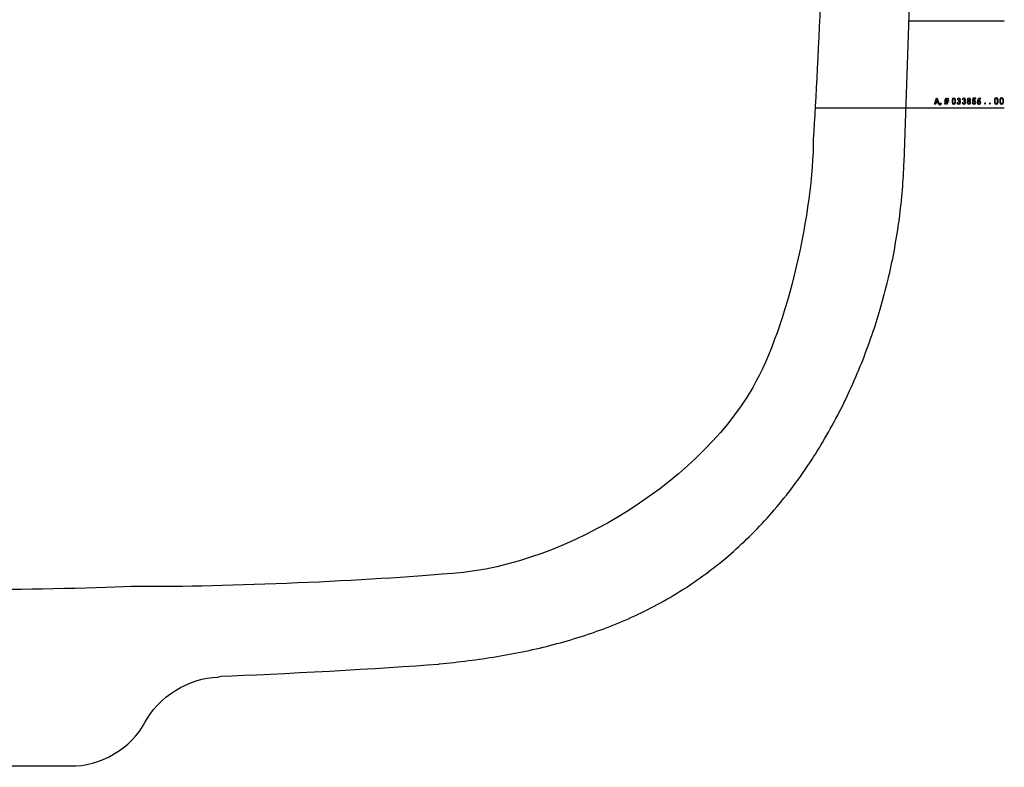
# Model space of a CAD drawing. Extents: x 12 to 646, y -475 to 25.
# Tile 2 of 3: x 329 to 646, y -465 to -224. Entities that reach past the tile are written whole.
import ezdxf

# ---------------------------------------------------------------- set-up
doc = ezdxf.new("R2010")
doc.units = 0
doc.layers.get('0').update_dxf_attribs({"linetype": 'CONTINUOUS'})
doc.layers.add('EBENE_1', color=7, linetype='CONTINUOUS')

# ---------------------------------------------------------------- blocks, each defined once
blk = doc.blocks.new('*U17')
at = {"layer": 'EBENE_1', "color": 7, "linetype": 'CONTINUOUS', "extrusion": (0, 0, -1)}
for points in [[(-624.14, -249.6), (-624.24, -249.93), (-623.49, -251.48)], [(-624.24, -249.93), (-624.22, -250.04), (-623.49, -251.48)], [(-624.22, -250.04), (-623.94, -250.87), (-623.49, -251.48)], [(-624.24, -249.93), (-624.14, -249.6), (-624.34, -249.6)], [(-624.34, -249.6), (-625, -251.48), (-624.24, -249.93)], [(-624.24, -249.93), (-625, -251.48), (-624.27, -250.04)], [(-624.27, -250.04), (-625, -251.48), (-624.54, -250.87)], [(-623.94, -250.87), (-623.88, -251.08), (-623.49, -251.48)], [(-623.88, -251.08), (-623.74, -251.48), (-623.49, -251.48)], [(-623.88, -251.08), (-623.94, -250.87), (-624.54, -250.87)], [(-624.54, -250.87), (-624.61, -251.08), (-623.88, -251.08)], [(-624.54, -250.87), (-625, -251.48), (-624.61, -251.08)], [(-624.61, -251.08), (-625, -251.48), (-624.74, -251.48)]]:
    blk.add_solid(points, dxfattribs=at)
blk = doc.blocks.new('*U18')
at = {"layer": 'EBENE_1', "color": 7, "linetype": 'CONTINUOUS', "extrusion": (0, 0, -1)}
for points in [[(-625.31, -251.54), (-625.17, -251.88), (-625.29, -251.21)], [(-625.31, -251.54), (-625.33, -251.88), (-625.17, -251.88)], [(-625.31, -251.54), (-625.29, -251.21), (-625.57, -251.21)], [(-625.31, -251.54), (-625.57, -251.21), (-625.33, -251.88)]]:
    blk.add_solid(points, dxfattribs=at)
blk = doc.blocks.new('*U19')
at = {"layer": 'EBENE_1', "color": 7, "linetype": 'CONTINUOUS', "extrusion": (0, 0, -1)}
for points in [[(-626.76, -250.15), (-627.99, -250.34), (-627.74, -250.34)], [(-626.76, -250.15), (-627.74, -250.34), (-627.21, -250.34)], [(-626.76, -250.15), (-627.21, -250.34), (-626.76, -250.35)], [(-627.99, -250.34), (-626.76, -250.15), (-627.02, -250.15)], [(-627.1, -249.6), (-627.24, -250.15), (-627.02, -250.15)], [(-627.99, -250.15), (-627.99, -250.34), (-627.02, -250.15)], [(-627.24, -250.15), (-627.1, -249.6), (-627.33, -249.6)], [(-627.55, -250.15), (-627.64, -249.6), (-627.86, -249.6)], [(-627.86, -249.6), (-627.77, -250.15), (-627.55, -250.15)], [(-626.67, -250.71), (-627.91, -250.9), (-627.65, -250.9)], [(-626.67, -250.71), (-627.65, -250.9), (-627.12, -250.9)], [(-626.67, -250.71), (-627.12, -250.9), (-626.67, -250.9)], [(-627.91, -250.9), (-626.67, -250.71), (-626.93, -250.71)], [(-627.12, -250.9), (-626.9, -250.9), (-626.67, -250.9)], [(-627.21, -250.34), (-626.99, -250.35), (-626.76, -250.35)], [(-626.9, -250.9), (-627.03, -251.48), (-626.81, -251.48)], [(-627.12, -250.9), (-627.03, -251.48), (-626.9, -250.9)], [(-626.99, -250.35), (-627.15, -250.71), (-626.93, -250.71)], [(-627.91, -250.71), (-627.91, -250.9), (-626.93, -250.71)], [(-627.21, -250.34), (-627.15, -250.71), (-626.99, -250.35)], [(-627.43, -250.9), (-627.56, -251.48), (-627.34, -251.48)], [(-627.65, -250.9), (-627.56, -251.48), (-627.43, -250.9)], [(-627.52, -250.34), (-627.68, -250.71), (-627.46, -250.71)], [(-627.74, -250.34), (-627.68, -250.71), (-627.52, -250.34)]]:
    blk.add_solid(points, dxfattribs=at)
at = {"layer": 'EBENE_1', "color": 7, "linetype": 'CONTINUOUS'}
for points in [[(627.02, -250.15), (627.77, -250.15), (627.99, -250.15)], [(627.55, -250.15), (627.77, -250.15), (627.02, -250.15)], [(627.02, -250.15), (627.24, -250.15), (627.55, -250.15)], [(626.93, -250.71), (627.68, -250.71), (627.91, -250.71)], [(627.46, -250.71), (627.68, -250.71), (626.93, -250.71)], [(626.93, -250.71), (627.15, -250.71), (627.46, -250.71)], [(627.65, -250.9), (627.43, -250.9), (627.12, -250.9)], [(627.74, -250.34), (627.52, -250.34), (627.21, -250.34)]]:
    blk.add_solid(points, dxfattribs=at)
blk = doc.blocks.new('*U20')
at = {"layer": 'EBENE_1', "color": 7, "linetype": 'CONTINUOUS', "extrusion": (0, 0, -1)}
for points in [[(-629.15, -249.87), (-629.34, -250.23), (-629.1, -250.54)], [(-629.34, -250.23), (-629.34, -250.7), (-629.1, -250.54)], [(-629.67, -249.56), (-629.78, -249.79), (-629.15, -249.87)], [(-629.78, -249.79), (-629.45, -249.85), (-629.15, -249.87)], [(-629.45, -249.85), (-629.34, -250.23), (-629.15, -249.87)], [(-629.67, -249.56), (-630.19, -249.87), (-629.78, -249.79)], [(-629.78, -249.79), (-630.19, -249.87), (-629.99, -250.1)], [(-630.19, -249.87), (-630.24, -250.54), (-629.99, -250.1)], [(-629.99, -250.1), (-630.24, -250.54), (-629.99, -250.38)], [(-629.1, -250.54), (-629.34, -250.7), (-629.15, -251.21)], [(-629.34, -250.7), (-629.34, -250.99), (-629.15, -251.21)], [(-629.34, -250.99), (-629.56, -251.29), (-629.15, -251.21)], [(-629.15, -251.21), (-629.56, -251.29), (-629.67, -251.52)], [(-629.89, -251.23), (-629.67, -251.52), (-629.56, -251.29)], [(-630.19, -251.21), (-629.67, -251.52), (-629.89, -251.23)], [(-629.99, -250.85), (-630.19, -251.21), (-629.89, -251.23)], [(-629.99, -250.38), (-630.24, -250.54), (-629.99, -250.85)], [(-630.24, -250.54), (-630.19, -251.21), (-629.99, -250.85)]]:
    blk.add_solid(points, dxfattribs=at)
blk = doc.blocks.new('*U21')
at = {"layer": 'EBENE_1', "color": 7, "linetype": 'CONTINUOUS', "extrusion": (0, 0, -1)}
for points in [[(-630.82, -249.78), (-631.08, -249.83), (-630.73, -249.99)], [(-631.08, -249.83), (-630.88, -250.02), (-630.73, -249.99)], [(-631.1, -249.58), (-631.48, -249.6), (-630.82, -249.78)], [(-631.48, -249.6), (-631.08, -249.83), (-630.82, -249.78)], [(-631.48, -249.6), (-631.76, -249.85), (-631.08, -249.83)], [(-631.08, -249.83), (-631.76, -249.85), (-631.48, -249.86)], [(-631.76, -249.85), (-631.8, -250.17), (-631.48, -249.86)], [(-631.48, -249.86), (-631.8, -250.17), (-631.5, -250.29)], [(-631.8, -250.17), (-631.64, -250.56), (-631.5, -250.29)], [(-630.9, -251.04), (-631.17, -251.3), (-630.7, -251.14)], [(-630.7, -251.14), (-631.17, -251.3), (-630.92, -251.42)], [(-631.17, -251.3), (-631.66, -251.38), (-630.92, -251.42)], [(-631.66, -251.38), (-631.26, -251.52), (-630.92, -251.42)], [(-631.59, -251.1), (-631.66, -251.38), (-631.17, -251.3)], [(-631.5, -250.29), (-631.64, -250.56), (-631.22, -250.48)], [(-631.22, -250.48), (-631.64, -250.56), (-631.22, -250.61)], [(-631.64, -250.56), (-631.42, -250.67), (-631.22, -250.61)], [(-631.64, -250.56), (-631.85, -251.03), (-631.42, -250.67)], [(-631.42, -250.67), (-631.85, -251.03), (-631.6, -250.86)], [(-631.6, -250.86), (-631.85, -251.03), (-631.59, -251.1)], [(-631.85, -251.03), (-631.66, -251.38), (-631.59, -251.1)]]:
    blk.add_solid(points, dxfattribs=at)
blk = doc.blocks.new('*U22')
at = {"layer": 'EBENE_1', "color": 7, "linetype": 'CONTINUOUS', "extrusion": (0, 0, -1)}
for points in [[(-632.44, -249.78), (-632.71, -249.83), (-632.36, -249.99)], [(-632.71, -249.83), (-632.5, -250.02), (-632.36, -249.99)], [(-632.72, -249.58), (-633.1, -249.6), (-632.44, -249.78)], [(-633.1, -249.6), (-632.71, -249.83), (-632.44, -249.78)], [(-633.1, -249.6), (-633.38, -249.85), (-632.71, -249.83)], [(-632.71, -249.83), (-633.38, -249.85), (-633.11, -249.86)], [(-633.38, -249.85), (-633.43, -250.17), (-633.11, -249.86)], [(-633.11, -249.86), (-633.43, -250.17), (-633.13, -250.29)], [(-633.43, -250.17), (-633.26, -250.56), (-633.13, -250.29)], [(-632.52, -251.04), (-632.8, -251.3), (-632.32, -251.14)], [(-632.32, -251.14), (-632.8, -251.3), (-632.54, -251.42)], [(-632.8, -251.3), (-633.28, -251.38), (-632.54, -251.42)], [(-633.28, -251.38), (-632.89, -251.52), (-632.54, -251.42)], [(-633.22, -251.1), (-633.28, -251.38), (-632.8, -251.3)], [(-633.13, -250.29), (-633.26, -250.56), (-632.85, -250.48)], [(-632.85, -250.48), (-633.26, -250.56), (-632.85, -250.61)], [(-633.26, -250.56), (-633.04, -250.67), (-632.85, -250.61)], [(-633.26, -250.56), (-633.47, -251.03), (-633.04, -250.67)], [(-633.04, -250.67), (-633.47, -251.03), (-633.22, -250.86)], [(-633.22, -250.86), (-633.47, -251.03), (-633.22, -251.1)], [(-633.47, -251.03), (-633.28, -251.38), (-633.22, -251.1)]]:
    blk.add_solid(points, dxfattribs=at)
blk = doc.blocks.new('*U23')
at = {"layer": 'EBENE_1', "color": 7, "linetype": 'CONTINUOUS', "extrusion": (0, 0, -1)}
for points in [[(-634.15, -249.71), (-634.31, -249.86), (-633.99, -250.08)], [(-634.31, -249.86), (-634.22, -250.08), (-633.99, -250.08)], [(-633.99, -250.08), (-634.54, -250.41), (-634.24, -250.51)], [(-634.22, -250.08), (-634.54, -250.41), (-633.99, -250.08)], [(-634.54, -249.56), (-634.93, -249.71), (-634.15, -249.71)], [(-634.15, -249.71), (-634.54, -249.77), (-634.31, -249.86)], [(-634.93, -249.71), (-634.54, -249.77), (-634.15, -249.71)], [(-634.93, -249.71), (-634.76, -249.86), (-634.54, -249.77)], [(-634.85, -250.08), (-634.84, -250.51), (-634.54, -250.41)], [(-634.93, -249.71), (-635.09, -250.08), (-634.76, -249.86)], [(-634.76, -249.86), (-635.09, -250.08), (-634.85, -250.08)], [(-635.09, -250.08), (-634.84, -250.51), (-634.85, -250.08)], [(-634.24, -250.51), (-634.28, -250.74), (-633.95, -250.98)], [(-634.28, -250.74), (-634.18, -250.98), (-633.95, -250.98)], [(-633.95, -250.98), (-634.28, -251.21), (-634.12, -251.36)], [(-634.18, -250.98), (-634.28, -251.21), (-633.95, -250.98)], [(-634.28, -251.21), (-634.54, -251.31), (-634.12, -251.36)], [(-634.54, -251.31), (-634.96, -251.36), (-634.12, -251.36)], [(-634.96, -251.36), (-634.54, -251.52), (-634.12, -251.36)], [(-634.54, -250.41), (-634.84, -250.51), (-634.24, -250.51)], [(-634.24, -250.51), (-634.54, -250.63), (-634.28, -250.74)], [(-634.84, -250.51), (-634.54, -250.63), (-634.24, -250.51)], [(-634.84, -250.51), (-634.79, -250.74), (-634.54, -250.63)], [(-634.79, -251.21), (-634.96, -251.36), (-634.54, -251.31)], [(-634.84, -250.51), (-635.13, -250.98), (-634.79, -250.74)], [(-634.79, -250.74), (-635.13, -250.98), (-634.89, -250.98)], [(-635.13, -250.98), (-634.96, -251.36), (-634.79, -251.21)], [(-634.89, -250.98), (-635.13, -250.98), (-634.79, -251.21)]]:
    blk.add_solid(points, dxfattribs=at)
blk = doc.blocks.new('*U24')
at = {"layer": 'EBENE_1', "color": 7, "linetype": 'CONTINUOUS', "extrusion": (0, 0, -1)}
for points in [[(-635.68, -250.07), (-635.87, -250.31), (-635.63, -250.53)], [(-635.73, -249.6), (-636.02, -249.81), (-635.68, -250.07)], [(-636.02, -249.81), (-635.92, -249.91), (-635.68, -250.07)], [(-635.92, -249.91), (-635.87, -250.31), (-635.68, -250.07)], [(-635.73, -249.6), (-636.7, -249.67), (-636.02, -249.81)], [(-635.73, -249.6), (-636.12, -249.6), (-636.68, -249.6)], [(-635.73, -249.6), (-635.83, -249.6), (-636.12, -249.6)], [(-636.68, -249.6), (-636.7, -249.67), (-635.73, -249.6)], [(-636.7, -249.67), (-636.7, -249.8), (-636.02, -249.81)], [(-636.7, -249.8), (-636.52, -249.81), (-636.02, -249.81)], [(-635.81, -251.04), (-636.08, -251.3), (-635.6, -251.14)], [(-635.6, -251.14), (-636.08, -251.3), (-635.83, -251.42)], [(-635.87, -250.31), (-635.91, -250.4), (-635.63, -250.53)], [(-635.91, -250.4), (-636.64, -250.57), (-635.63, -250.53)], [(-635.63, -250.53), (-636.64, -250.57), (-635.74, -250.59)], [(-636.64, -250.57), (-636.33, -250.6), (-635.74, -250.59)], [(-635.74, -250.59), (-636.33, -250.6), (-635.99, -250.6)], [(-636.08, -251.3), (-636.55, -251.37), (-635.83, -251.42)], [(-636.55, -251.37), (-636.16, -251.52), (-635.83, -251.42)], [(-636.28, -250.35), (-636.64, -250.57), (-635.91, -250.4)], [(-636.49, -251.08), (-636.55, -251.37), (-636.08, -251.3)], [(-636.64, -250.57), (-636.75, -251), (-636.33, -250.6)], [(-636.33, -250.6), (-636.75, -251), (-636.49, -250.8)], [(-636.49, -250.8), (-636.75, -251), (-636.49, -251.08)], [(-636.75, -251), (-636.55, -251.37), (-636.49, -251.08)]]:
    blk.add_solid(points, dxfattribs=at)
blk = doc.blocks.new('*U25')
at = {"layer": 'EBENE_1', "color": 7, "linetype": 'CONTINUOUS', "extrusion": (0, 0, -1)}
for points in [[(-637.3, -250.19), (-637.48, -250.4), (-637.2, -250.89)], [(-637.81, -249.67), (-638.31, -249.71), (-637.3, -250.19)], [(-638.31, -249.71), (-637.75, -249.99), (-637.3, -250.19)], [(-637.75, -249.99), (-637.48, -250.4), (-637.3, -250.19)], [(-638.31, -249.71), (-638.24, -249.79), (-637.75, -249.99)], [(-638.21, -249.56), (-638.28, -249.58), (-637.81, -249.67)], [(-638.28, -249.58), (-638.31, -249.71), (-637.81, -249.67)], [(-637.48, -250.4), (-637.56, -250.67), (-637.2, -250.89)], [(-637.56, -250.67), (-637.45, -250.94), (-637.2, -250.89)], [(-637.2, -250.89), (-637.45, -250.94), (-637.37, -251.33)], [(-637.45, -250.94), (-637.56, -251.2), (-637.37, -251.33)], [(-637.56, -251.2), (-637.8, -251.31), (-637.37, -251.33)], [(-637.8, -251.31), (-638.17, -251.4), (-637.37, -251.33)], [(-637.37, -251.33), (-638.17, -251.4), (-637.8, -251.52)], [(-637.48, -250.4), (-638.32, -250.65), (-637.8, -250.55)], [(-637.48, -250.4), (-637.8, -250.55), (-637.56, -250.67)], [(-637.58, -250.4), (-638.32, -250.65), (-637.48, -250.4)], [(-637.73, -250.35), (-638.03, -250.39), (-637.58, -250.4)], [(-638.03, -250.39), (-638.32, -250.65), (-637.58, -250.4)], [(-637.8, -250.55), (-638.32, -250.65), (-638.05, -250.67)], [(-638.05, -251.2), (-638.17, -251.4), (-637.8, -251.31)], [(-638.32, -250.65), (-638.38, -251.06), (-638.05, -250.67)], [(-638.05, -250.67), (-638.38, -251.06), (-638.16, -250.94)], [(-638.16, -250.94), (-638.38, -251.06), (-638.05, -251.2)], [(-638.38, -251.06), (-638.17, -251.4), (-638.05, -251.2)]]:
    blk.add_solid(points, dxfattribs=at)
blk = doc.blocks.new('*U26')
at = {"layer": 'EBENE_1', "color": 7, "linetype": 'CONTINUOUS', "extrusion": (0, 0, -1)}
for points in [[(-639.72, -251.31), (-639.55, -251.31), (-639.72, -251.14)], [(-639.72, -251.31), (-639.72, -251.48), (-639.55, -251.31)], [(-639.72, -251.31), (-639.72, -251.14), (-639.89, -251.31)], [(-639.72, -251.31), (-639.89, -251.31), (-639.72, -251.48)]]:
    blk.add_solid(points, dxfattribs=at)
blk = doc.blocks.new('*U27')
at = {"layer": 'EBENE_1', "color": 7, "linetype": 'CONTINUOUS', "extrusion": (0, 0, -1)}
for points in [[(-641.28, -251.31), (-641.1, -251.31), (-641.28, -251.14)], [(-641.28, -251.31), (-641.28, -251.48), (-641.1, -251.31)], [(-641.28, -251.31), (-641.28, -251.14), (-641.44, -251.31)], [(-641.28, -251.31), (-641.44, -251.31), (-641.28, -251.48)]]:
    blk.add_solid(points, dxfattribs=at)
blk = doc.blocks.new('*U28')
at = {"layer": 'EBENE_1', "color": 7, "linetype": 'CONTINUOUS', "extrusion": (0, 0, -1)}
for points in [[(-642.75, -249.77), (-642.95, -250.15), (-642.7, -250.48)], [(-642.95, -250.15), (-642.95, -250.65), (-642.7, -250.48)], [(-642.98, -249.52), (-643.43, -249.68), (-642.75, -249.77)], [(-643.43, -249.68), (-643.07, -249.75), (-642.75, -249.77)], [(-643.07, -249.75), (-642.95, -250.15), (-642.75, -249.77)], [(-643.31, -249.43), (-643.64, -249.52), (-642.98, -249.52)], [(-643.64, -249.52), (-643.43, -249.68), (-642.98, -249.52)], [(-643.64, -249.52), (-643.86, -249.77), (-643.43, -249.68)], [(-643.43, -249.68), (-643.86, -249.77), (-643.65, -250)], [(-643.86, -249.77), (-643.91, -250.48), (-643.65, -250)], [(-643.65, -250), (-643.91, -250.48), (-643.65, -250.3)], [(-642.7, -250.48), (-642.95, -250.65), (-642.75, -251.19)], [(-642.95, -250.65), (-642.95, -250.95), (-642.75, -251.19)], [(-642.95, -250.95), (-643.19, -251.28), (-642.75, -251.19)], [(-642.75, -251.19), (-643.19, -251.28), (-642.98, -251.44)], [(-643.19, -251.28), (-643.64, -251.44), (-642.98, -251.44)], [(-643.64, -251.44), (-643.31, -251.53), (-642.98, -251.44)], [(-643.54, -251.21), (-643.64, -251.44), (-643.19, -251.28)], [(-643.65, -250.8), (-643.86, -251.19), (-643.54, -251.21)], [(-643.86, -251.19), (-643.64, -251.44), (-643.54, -251.21)], [(-643.65, -250.3), (-643.91, -250.48), (-643.65, -250.8)], [(-643.91, -250.48), (-643.86, -251.19), (-643.65, -250.8)]]:
    blk.add_solid(points, dxfattribs=at)
blk = doc.blocks.new('*U29')
at = {"layer": 'EBENE_1', "color": 7, "linetype": 'CONTINUOUS', "extrusion": (0, 0, -1)}
for points in [[(-644.49, -249.77), (-644.69, -250.15), (-644.44, -250.48)], [(-644.69, -250.15), (-644.69, -250.65), (-644.44, -250.48)], [(-644.71, -249.52), (-645.16, -249.68), (-644.49, -249.77)], [(-645.16, -249.68), (-644.81, -249.75), (-644.49, -249.77)], [(-644.81, -249.75), (-644.69, -250.15), (-644.49, -249.77)], [(-645.04, -249.43), (-645.37, -249.52), (-644.71, -249.52)], [(-645.37, -249.52), (-645.16, -249.68), (-644.71, -249.52)], [(-645.37, -249.52), (-645.59, -249.77), (-645.16, -249.68)], [(-645.16, -249.68), (-645.59, -249.77), (-645.39, -250)], [(-645.59, -249.77), (-645.64, -250.48), (-645.39, -250)], [(-645.39, -250), (-645.64, -250.48), (-645.39, -250.3)], [(-644.44, -250.48), (-644.69, -250.65), (-644.49, -251.19)], [(-644.69, -250.65), (-644.69, -250.95), (-644.49, -251.19)], [(-644.69, -250.95), (-644.92, -251.28), (-644.49, -251.19)], [(-644.49, -251.19), (-644.92, -251.28), (-644.71, -251.44)], [(-644.92, -251.28), (-645.37, -251.44), (-644.71, -251.44)], [(-645.37, -251.44), (-645.04, -251.53), (-644.71, -251.44)], [(-645.27, -251.21), (-645.37, -251.44), (-644.92, -251.28)], [(-645.39, -250.8), (-645.59, -251.19), (-645.27, -251.21)], [(-645.59, -251.19), (-645.37, -251.44), (-645.27, -251.21)], [(-645.39, -250.3), (-645.64, -250.48), (-645.39, -250.8)], [(-645.64, -250.48), (-645.59, -251.19), (-645.39, -250.8)]]:
    blk.add_solid(points, dxfattribs=at)
blk = doc.blocks.new('BLOCK_3')
at = {"layer": 'EBENE_1'}
for points in [[(624.74, -251.48), (624.61, -251.08), (623.88, -251.08), (623.74, -251.48), (623.49, -251.48), (624.14, -249.6), (624.34, -249.6), (625, -251.48), (624.74, -251.48)], [(624.27, -250.04), (624.24, -249.93), (624.22, -250.04), (623.94, -250.87), (624.54, -250.87), (624.27, -250.04)], [(627.74, -250.34), (627.68, -250.71), (627.91, -250.71), (627.91, -250.9), (627.65, -250.9), (627.56, -251.48), (627.34, -251.48), (627.43, -250.9), (627.12, -250.9), (627.03, -251.48), (626.81, -251.48), (626.9, -250.9), (626.67, -250.9), (626.67, -250.71), (626.93, -250.71), (626.99, -250.35), (626.76, -250.35), (626.76, -250.15), (627.02, -250.15), (627.1, -249.6), (627.33, -249.6), (627.24, -250.15), (627.55, -250.15), (627.64, -249.6), (627.86, -249.6), (627.77, -250.15), (627.99, -250.15), (627.99, -250.34), (627.74, -250.34)], [(625.33, -251.88), (625.17, -251.88), (625.29, -251.21), (625.57, -251.21), (625.33, -251.88)], [(627.21, -250.34), (627.15, -250.71), (627.46, -250.71), (627.52, -250.34), (627.21, -250.34)]]:
    blk.add_lwpolyline(points, dxfattribs=at)
for points, knots in [([(629.67, -251.52), (629.37, -251.52), (629.1, -251.32), (629.1, -250.98), (629.1, -250.98), (629.1, -250.1), (629.1, -250.1), (629.1, -249.76), (629.37, -249.56), (629.67, -249.56), (629.97, -249.56), (630.24, -249.76), (630.24, -250.1), (630.24, -250.1), (630.24, -250.98), (630.24, -250.98), (630.24, -251.32), (629.97, -251.52), (629.67, -251.52)], [0, 0, 0, 0, 1, 1, 1, 2, 2, 2, 3, 3, 3, 4, 4, 4, 5, 5, 5, 6, 6, 6, 6]), ([(629.99, -250.1), (629.99, -249.88), (629.81, -249.77), (629.67, -249.77), (629.53, -249.77), (629.34, -249.88), (629.34, -250.1), (629.34, -250.1), (629.34, -250.99), (629.34, -250.99), (629.34, -251.2), (629.53, -251.31), (629.67, -251.31), (629.81, -251.31), (629.99, -251.2), (629.99, -250.99), (629.99, -250.99), (629.99, -250.1), (629.99, -250.1)], [0, 0, 0, 0, 1, 1, 1, 2, 2, 2, 3, 3, 3, 4, 4, 4, 5, 5, 5, 6, 6, 6, 6]), ([(631.26, -251.52), (630.99, -251.52), (630.76, -251.35), (630.68, -251.09), (630.68, -251.09), (630.91, -251.04), (630.91, -251.04), (630.95, -251.2), (631.1, -251.31), (631.26, -251.31), (631.46, -251.31), (631.62, -251.16), (631.62, -250.98), (631.62, -250.79), (631.46, -250.62), (631.22, -250.62), (631.22, -250.62), (631.22, -250.42), (631.22, -250.42), (631.44, -250.42), (631.58, -250.25), (631.58, -250.08), (631.58, -249.91), (631.43, -249.77), (631.26, -249.77), (631.11, -249.77), (630.98, -249.88), (630.95, -250.04), (630.95, -250.04), (630.72, -249.99), (630.72, -249.99), (630.78, -249.73), (631, -249.56), (631.26, -249.56), (631.57, -249.56), (631.81, -249.79), (631.81, -250.08), (631.81, -250.22), (631.74, -250.41), (631.56, -250.51), (631.79, -250.62), (631.85, -250.81), (631.85, -250.98), (631.85, -251.28), (631.59, -251.52), (631.26, -251.52)], [0, 0, 0, 0, 1, 1, 1, 2, 2, 2, 3, 3, 3, 4, 4, 4, 5, 5, 5, 6, 6, 6, 7, 7, 7, 8, 8, 8, 9, 9, 9, 10, 10, 10, 11, 11, 11, 12, 12, 12, 13, 13, 13, 14, 14, 14, 15, 15, 15, 15]), ([(632.89, -251.52), (632.61, -251.52), (632.38, -251.35), (632.31, -251.09), (632.31, -251.09), (632.53, -251.04), (632.53, -251.04), (632.58, -251.2), (632.72, -251.31), (632.89, -251.31), (633.08, -251.31), (633.24, -251.16), (633.24, -250.98), (633.24, -250.79), (633.08, -250.62), (632.85, -250.62), (632.85, -250.62), (632.85, -250.42), (632.85, -250.42), (633.07, -250.42), (633.2, -250.25), (633.2, -250.08), (633.2, -249.91), (633.06, -249.77), (632.89, -249.77), (632.73, -249.77), (632.6, -249.88), (632.57, -250.04), (632.57, -250.04), (632.34, -249.99), (632.34, -249.99), (632.4, -249.73), (632.62, -249.56), (632.89, -249.56), (633.19, -249.56), (633.44, -249.79), (633.44, -250.08), (633.44, -250.22), (633.36, -250.41), (633.19, -250.51), (633.42, -250.62), (633.48, -250.81), (633.48, -250.98), (633.48, -251.28), (633.21, -251.52), (632.89, -251.52)], [0, 0, 0, 0, 1, 1, 1, 2, 2, 2, 3, 3, 3, 4, 4, 4, 5, 5, 5, 6, 6, 6, 7, 7, 7, 8, 8, 8, 9, 9, 9, 10, 10, 10, 11, 11, 11, 12, 12, 12, 13, 13, 13, 14, 14, 14, 15, 15, 15, 15]), ([(634.54, -251.52), (634.21, -251.52), (633.95, -251.28), (633.95, -250.98), (633.95, -250.81), (634.01, -250.62), (634.24, -250.51), (634.06, -250.41), (633.99, -250.22), (633.99, -250.08), (633.99, -249.79), (634.23, -249.56), (634.54, -249.56), (634.84, -249.56), (635.09, -249.79), (635.09, -250.08), (635.09, -250.22), (635.02, -250.41), (634.84, -250.51), (635.07, -250.62), (635.13, -250.81), (635.13, -250.98), (635.13, -251.28), (634.87, -251.52), (634.54, -251.52)], [0, 0, 0, 0, 1, 1, 1, 2, 2, 2, 3, 3, 3, 4, 4, 4, 5, 5, 5, 6, 6, 6, 7, 7, 7, 8, 8, 8, 8]), ([(634.54, -249.77), (634.36, -249.77), (634.22, -249.91), (634.22, -250.08), (634.22, -250.25), (634.36, -250.41), (634.54, -250.41), (634.71, -250.41), (634.85, -250.25), (634.85, -250.08), (634.85, -249.91), (634.71, -249.77), (634.54, -249.77)], [0, 0, 0, 0, 1, 1, 1, 2, 2, 2, 3, 3, 3, 4, 4, 4, 4]), ([(636.16, -251.52), (635.91, -251.52), (635.67, -251.36), (635.59, -251.09), (635.59, -251.09), (635.82, -251.04), (635.82, -251.04), (635.87, -251.2), (636.01, -251.31), (636.16, -251.31), (636.35, -251.31), (636.52, -251.14), (636.52, -250.93), (636.52, -250.72), (636.35, -250.55), (636.16, -250.55), (636.07, -250.55), (635.98, -250.59), (635.9, -250.67), (635.9, -250.67), (635.63, -250.53), (635.63, -250.53), (635.63, -250.53), (635.73, -249.6), (635.73, -249.6), (635.73, -249.6), (636.7, -249.6), (636.7, -249.6), (636.7, -249.6), (636.7, -249.81), (636.7, -249.81), (636.7, -249.81), (635.93, -249.81), (635.93, -249.81), (635.93, -249.81), (635.86, -250.43), (635.86, -250.43), (635.95, -250.37), (636.05, -250.34), (636.16, -250.34), (636.49, -250.34), (636.75, -250.58), (636.75, -250.93), (636.75, -251.27), (636.47, -251.52), (636.16, -251.52)], [0, 0, 0, 0, 1, 1, 1, 2, 2, 2, 3, 3, 3, 4, 4, 4, 5, 5, 5, 6, 6, 6, 7, 7, 7, 8, 8, 8, 9, 9, 9, 10, 10, 10, 11, 11, 11, 12, 12, 12, 13, 13, 13, 14, 14, 14, 15, 15, 15, 15]), ([(637.8, -251.52), (637.37, -251.52), (637.19, -251.14), (637.19, -250.75), (637.19, -250.1), (637.58, -249.6), (638.27, -249.56), (638.27, -249.56), (638.33, -249.78), (638.33, -249.78), (637.85, -249.8), (637.56, -250.09), (637.46, -250.48), (637.55, -250.39), (637.67, -250.34), (637.81, -250.34), (638.12, -250.34), (638.4, -250.6), (638.4, -250.94), (638.4, -251.28), (638.12, -251.52), (637.8, -251.52)], [0, 0, 0, 0, 1, 1, 1, 2, 2, 2, 3, 3, 3, 4, 4, 4, 5, 5, 5, 6, 6, 6, 7, 7, 7, 7]), ([(643.31, -251.53), (642.99, -251.53), (642.7, -251.31), (642.7, -250.95), (642.7, -250.95), (642.7, -250.01), (642.7, -250.01), (642.7, -249.65), (642.99, -249.43), (643.31, -249.43), (643.62, -249.43), (643.91, -249.65), (643.91, -250.01), (643.91, -250.01), (643.91, -250.95), (643.91, -250.95), (643.91, -251.31), (643.62, -251.53), (643.31, -251.53)], [0, 0, 0, 0, 1, 1, 1, 2, 2, 2, 3, 3, 3, 4, 4, 4, 5, 5, 5, 6, 6, 6, 6]), ([(643.65, -250), (643.65, -249.78), (643.46, -249.66), (643.31, -249.66), (643.15, -249.66), (642.95, -249.78), (642.95, -250), (642.95, -250), (642.95, -250.95), (642.95, -250.95), (642.95, -251.18), (643.15, -251.3), (643.31, -251.3), (643.46, -251.3), (643.65, -251.18), (643.65, -250.95), (643.65, -250.95), (643.65, -250), (643.65, -250)], [0, 0, 0, 0, 1, 1, 1, 2, 2, 2, 3, 3, 3, 4, 4, 4, 5, 5, 5, 6, 6, 6, 6]), ([(645.04, -251.53), (644.72, -251.53), (644.44, -251.31), (644.44, -250.95), (644.44, -250.95), (644.44, -250.01), (644.44, -250.01), (644.44, -249.65), (644.72, -249.43), (645.04, -249.43), (645.36, -249.43), (645.64, -249.65), (645.64, -250.01), (645.64, -250.01), (645.64, -250.95), (645.64, -250.95), (645.64, -251.31), (645.36, -251.53), (645.04, -251.53)], [0, 0, 0, 0, 1, 1, 1, 2, 2, 2, 3, 3, 3, 4, 4, 4, 5, 5, 5, 6, 6, 6, 6]), ([(645.39, -250), (645.39, -249.78), (645.19, -249.66), (645.04, -249.66), (644.89, -249.66), (644.69, -249.78), (644.69, -250), (644.69, -250), (644.69, -250.95), (644.69, -250.95), (644.69, -251.18), (644.89, -251.3), (645.04, -251.3), (645.19, -251.3), (645.39, -251.18), (645.39, -250.95), (645.39, -250.95), (645.39, -250), (645.39, -250)], [0, 0, 0, 0, 1, 1, 1, 2, 2, 2, 3, 3, 3, 4, 4, 4, 5, 5, 5, 6, 6, 6, 6]), ([(634.54, -250.63), (634.34, -250.63), (634.18, -250.8), (634.18, -250.98), (634.18, -251.16), (634.34, -251.31), (634.54, -251.31), (634.74, -251.31), (634.89, -251.16), (634.89, -250.98), (634.89, -250.8), (634.74, -250.63), (634.54, -250.63)], [0, 0, 0, 0, 1, 1, 1, 2, 2, 2, 3, 3, 3, 4, 4, 4, 4]), ([(637.8, -250.55), (637.62, -250.55), (637.45, -250.73), (637.45, -250.94), (637.45, -251.15), (637.62, -251.31), (637.8, -251.31), (637.99, -251.31), (638.16, -251.15), (638.16, -250.94), (638.16, -250.73), (637.99, -250.55), (637.8, -250.55)], [0, 0, 0, 0, 1, 1, 1, 2, 2, 2, 3, 3, 3, 4, 4, 4, 4]), ([(639.72, -251.48), (639.62, -251.48), (639.55, -251.41), (639.55, -251.31), (639.55, -251.22), (639.62, -251.14), (639.72, -251.14), (639.81, -251.14), (639.89, -251.22), (639.89, -251.31), (639.89, -251.41), (639.81, -251.48), (639.72, -251.48)], [0, 0, 0, 0, 1, 1, 1, 2, 2, 2, 3, 3, 3, 4, 4, 4, 4]), ([(641.28, -251.48), (641.18, -251.48), (641.1, -251.41), (641.1, -251.31), (641.1, -251.22), (641.18, -251.14), (641.28, -251.14), (641.37, -251.14), (641.44, -251.22), (641.44, -251.31), (641.44, -251.41), (641.37, -251.48), (641.28, -251.48)], [0, 0, 0, 0, 1, 1, 1, 2, 2, 2, 3, 3, 3, 4, 4, 4, 4])]:
    blk.add_open_spline(points, degree=3, knots=knots, dxfattribs=at)
at = {"layer": 'EBENE_1', "color": 7, "linetype": 'CONTINUOUS'}
for name in ['*U17', '*U19', '*U20', '*U21', '*U22', '*U23', '*U24', '*U25', '*U28', '*U29', '*U18', '*U26', '*U27']:
    blk.add_blockref(name, (0, 0), dxfattribs=at)

msp = doc.modelspace()

# ---------------------------------------------------------------- linework, layer by layer
at = {"color": 7}
for points in [[(645.91, -224.81), (615.15, -224.8)], [(645.9, -252.79), (585.05, -252.78)]]:
    msp.add_lwpolyline(points, dxfattribs=at)
for points, knots in [([(315, 11.63), (355.16, 12.1), (433.44, 9.19), (473.46, 5.75), (476.65, 5.47), (479.83, 5.13), (483.01, 4.71), (485.98, 4.31), (488.93, 3.77), (491.86, 3.17), (494.81, 2.56), (497.75, 1.9), (500.65, 1.09), (503.85, 0.19), (507.02, -0.78), (510.18, -1.82), (513.07, -2.77), (515.92, -3.89), (518.74, -5.04), (521.67, -6.23), (524.55, -7.53), (527.4, -8.88), (530.04, -10.14), (532.66, -11.46), (535.21, -12.89), (538.13, -14.52), (541, -16.22), (543.84, -17.98), (546.43, -19.58), (548.95, -21.31), (551.44, -23.06), (553.98, -24.86), (556.46, -26.76), (558.9, -28.69), (561.3, -30.59), (563.63, -32.6), (565.92, -34.63), (568.2, -36.65), (570.41, -38.74), (572.54, -40.9), (574.76, -43.15), (576.94, -45.44), (579.04, -47.8), (581.12, -50.13), (583.11, -52.54), (585.05, -54.99), (586.92, -57.34), (588.72, -59.76), (590.42, -62.23), (592.19, -64.78), (593.9, -67.36), (595.51, -70.01), (597.16, -72.71), (598.72, -75.46), (600.2, -78.25), (601.62, -80.92), (602.96, -83.64), (604.2, -86.4), (605.46, -89.24), (606.68, -92.09), (607.77, -95), (608.92, -98.07), (609.96, -101.17), (610.94, -104.29), (611.84, -107.15), (612.6, -110.06), (613.31, -112.98), (614.01, -115.9), (614.67, -118.85), (615.17, -121.81), (615.72, -125.11), (616.21, -128.4), (616.61, -131.71), (616.97, -134.62), (617.2, -137.56), (617.37, -140.49), (617.54, -143.54), (617.67, -146.6), (617.67, -149.66), (617.67, -152.06), (617.65, -154.45), (617.57, -156.85), (617.57, -156.85), (613.65, -270.21), (613.65, -270.21), (613.65, -270.21), (613.64, -270.25), (613.64, -270.25), (613.63, -270.59), (613.62, -270.94), (613.6, -271.29), (613.49, -274.23), (613.31, -277.17), (613.03, -280.1), (612.73, -283.25), (612.42, -286.4), (611.97, -289.53), (611.52, -292.7), (611, -295.85), (610.42, -299), (609.88, -301.95), (609.23, -304.89), (608.52, -307.81), (607.74, -311.05), (606.88, -314.26), (605.96, -317.46), (605.15, -320.29), (604.25, -323.1), (603.28, -325.87), (602.26, -328.82), (601.18, -331.74), (600.02, -334.64), (598.79, -337.69), (597.48, -340.7), (596.13, -343.7), (594.94, -346.34), (593.66, -348.94), (592.31, -351.49), (590.75, -354.44), (589.12, -357.35), (587.44, -360.24), (585.96, -362.78), (584.36, -365.26), (582.72, -367.69), (580.98, -370.26), (579.22, -372.82), (577.31, -375.27), (575.29, -377.86), (573.22, -380.4), (571.08, -382.9), (569.08, -385.24), (566.93, -387.45), (564.78, -389.65), (562.59, -391.89), (560.25, -393.99), (557.91, -396.06), (555.6, -398.1), (553.17, -400.01), (550.71, -401.87), (548.36, -403.66), (545.92, -405.37), (543.43, -406.97), (540.76, -408.67), (538.04, -410.3), (535.27, -411.84), (532.58, -413.33), (529.81, -414.7), (527.02, -416), (524.28, -417.28), (521.49, -418.46), (518.67, -419.54), (515.75, -420.66), (512.81, -421.71), (509.82, -422.66), (506.85, -423.61), (503.85, -424.48), (500.83, -425.26), (497.88, -426.03), (494.9, -426.74), (491.91, -427.35), (488.84, -427.98), (485.76, -428.57), (482.66, -429.08), (479.62, -429.58), (476.58, -430.03), (473.52, -430.43), (470.43, -430.82), (467.33, -431.17), (464.22, -431.49), (464.22, -431.49), (463.85, -431.52), (463.85, -431.52), (446.29, -432.89), (411.5, -434.82), (393.89, -435.4), (393.89, -435.4), (392.82, -435.73), (392.82, -435.73), (383.85, -435.78), (373.36, -442.33), (369.36, -450.36), (365.27, -458.51), (354.63, -464.72), (345.53, -464.27), (345.53, -464.27), (285.75, -464.27), (285.75, -464.27), (276.64, -464.72), (266, -458.51), (261.91, -450.36), (261.91, -450.36), (261.91, -450.36), (261.91, -450.36), (257.72, -441.97), (246.75, -435.41), (237.38, -435.68), (237.38, -435.68), (238.44, -435.49), (238.44, -435.49), (220.24, -434.91), (184.29, -432.94), (166.13, -431.52), (166.13, -431.52), (165.77, -431.49), (165.77, -431.49), (162.65, -431.17), (159.54, -430.82), (156.44, -430.42), (153.39, -430.03), (150.34, -429.58), (147.31, -429.08), (144.21, -428.57), (141.13, -427.98), (138.06, -427.35), (135.07, -426.73), (132.09, -426.02), (129.14, -425.26), (126.12, -424.47), (123.12, -423.61), (120.15, -422.66), (117.17, -421.71), (114.22, -420.66), (111.3, -419.54), (108.48, -418.46), (105.7, -417.27), (102.96, -416), (100.17, -414.7), (97.4, -413.33), (94.71, -411.83), (91.94, -410.29), (89.22, -408.67), (86.55, -406.96), (84.06, -405.37), (81.62, -403.66), (79.27, -401.87), (76.81, -400), (74.38, -398.1), (72.07, -396.06), (69.73, -393.98), (67.39, -391.89), (65.2, -389.64), (63.05, -387.44), (60.91, -385.24), (58.91, -382.9), (56.77, -380.4), (54.7, -377.86), (52.68, -375.27), (50.77, -372.82), (49.01, -370.26), (47.27, -367.69), (45.63, -365.26), (44.03, -362.78), (42.55, -360.24), (40.87, -357.36), (39.24, -354.45), (37.68, -351.49), (36.33, -348.94), (35.05, -346.34), (33.86, -343.71), (32.51, -340.71), (31.2, -337.7), (29.97, -334.64), (28.79, -331.71), (27.72, -328.74), (26.67, -325.75), (25.7, -323.03), (24.83, -320.25), (24.03, -317.47), (23.11, -314.27), (22.25, -311.05), (21.46, -307.81), (20.76, -304.9), (20.11, -301.96), (19.57, -299), (18.99, -295.86), (18.47, -292.71), (18.02, -289.54), (17.57, -286.41), (17.26, -283.26), (16.96, -280.11), (16.68, -277.18), (16.5, -274.23), (16.38, -271.29), (16.37, -270.94), (16.36, -270.59), (16.34, -270.25), (16.34, -270.25), (16.34, -270.21), (16.34, -270.21), (16.34, -270.21), (12.42, -156.85), (12.42, -156.85), (12.34, -154.45), (12.32, -152.06), (12.32, -149.66), (12.32, -146.6), (12.45, -143.54), (12.62, -140.49), (12.78, -137.56), (13.02, -134.62), (13.37, -131.7), (13.78, -128.39), (14.26, -125.1), (14.82, -121.81), (15.32, -118.84), (15.98, -115.89), (16.68, -112.97), (17.38, -110.05), (18.15, -107.14), (19.05, -104.28), (20.03, -101.16), (21.07, -98.06), (22.22, -95), (23.31, -92.09), (24.53, -89.24), (25.79, -86.4), (27.02, -83.64), (28.37, -80.92), (29.79, -78.25), (31.27, -75.46), (32.83, -72.71), (34.48, -70.01), (36.09, -67.36), (37.8, -64.78), (39.56, -62.23), (41.27, -59.76), (43.06, -57.34), (44.93, -54.99), (46.88, -52.54), (48.87, -50.13), (50.95, -47.8), (53.05, -45.44), (55.22, -43.15), (57.44, -40.9), (59.57, -38.75), (61.79, -36.65), (64.06, -34.64), (66.36, -32.6), (68.68, -30.6), (71.08, -28.69), (73.53, -26.76), (76, -24.86), (78.55, -23.07), (81.03, -21.31), (83.55, -19.58), (86.14, -17.98), (88.98, -16.22), (91.85, -14.53), (94.77, -12.9), (97.32, -11.47), (99.94, -10.14), (102.58, -8.88), (105.44, -7.53), (108.32, -6.23), (111.25, -5.04), (114.07, -3.89), (116.91, -2.77), (119.81, -1.82), (122.97, -0.78), (126.14, 0.19), (129.34, 1.09), (132.24, 1.9), (135.18, 2.56), (138.12, 3.17), (141.05, 3.77), (144.01, 4.31), (146.98, 4.71), (150.16, 5.13), (153.34, 5.47), (156.53, 5.75), (196.55, 9.19), (274.83, 12.1), (314.99, 11.63), (314.99, 11.63), (315, 11.63), (315, 11.63)], [0, 0, 0, 0, 1, 1, 1, 2, 2, 2, 3, 3, 3, 4, 4, 4, 5, 5, 5, 6, 6, 6, 7, 7, 7, 8, 8, 8, 9, 9, 9, 10, 10, 10, 11, 11, 11, 12, 12, 12, 13, 13, 13, 14, 14, 14, 15, 15, 15, 16, 16, 16, 17, 17, 17, 18, 18, 18, 19, 19, 19, 20, 20, 20, 21, 21, 21, 22, 22, 22, 23, 23, 23, 24, 24, 24, 25, 25, 25, 26, 26, 26, 27, 27, 27, 28, 28, 28, 29, 29, 29, 30, 30, 30, 31, 31, 31, 32, 32, 32, 33, 33, 33, 34, 34, 34, 35, 35, 35, 36, 36, 36, 37, 37, 37, 38, 38, 38, 39, 39, 39, 40, 40, 40, 41, 41, 41, 42, 42, 42, 43, 43, 43, 44, 44, 44, 45, 45, 45, 46, 46, 46, 47, 47, 47, 48, 48, 48, 49, 49, 49, 50, 50, 50, 51, 51, 51, 52, 52, 52, 53, 53, 53, 54, 54, 54, 55, 55, 55, 56, 56, 56, 57, 57, 57, 58, 58, 58, 59, 59, 59, 60, 60, 60, 61, 61, 61, 62, 62, 62, 63, 63, 63, 64, 64, 64, 65, 65, 65, 66, 66, 66, 67, 67, 67, 68, 68, 68, 69, 69, 69, 70, 70, 70, 71, 71, 71, 72, 72, 72, 73, 73, 73, 74, 74, 74, 75, 75, 75, 76, 76, 76, 77, 77, 77, 78, 78, 78, 79, 79, 79, 80, 80, 80, 81, 81, 81, 82, 82, 82, 83, 83, 83, 84, 84, 84, 85, 85, 85, 86, 86, 86, 87, 87, 87, 88, 88, 88, 89, 89, 89, 90, 90, 90, 91, 91, 91, 92, 92, 92, 93, 93, 93, 94, 94, 94, 95, 95, 95, 96, 96, 96, 97, 97, 97, 98, 98, 98, 99, 99, 99, 100, 100, 100, 101, 101, 101, 102, 102, 102, 103, 103, 103, 104, 104, 104, 105, 105, 105, 106, 106, 106, 107, 107, 107, 108, 108, 108, 109, 109, 109, 110, 110, 110, 111, 111, 111, 112, 112, 112, 113, 113, 113, 114, 114, 114, 115, 115, 115, 116, 116, 116, 117, 117, 117, 118, 118, 118, 119, 119, 119, 120, 120, 120, 121, 121, 121, 122, 122, 122, 123, 123, 123, 124, 124, 124, 125, 125, 125, 125]), ([(65.04, -76.16), (48.5, -96.89), (41.54, -136.35), (41.54, -162.64), (41.54, -162.64), (41.54, -162.64), (41.54, -162.64), (41.88, -187.83), (43.87, -237.49), (45.54, -262.63), (45.54, -262.63), (45.54, -262.63), (45.54, -262.63), (45.54, -285.37), (53.65, -322.85), (65.04, -342.61), (83.35, -374.43), (128.33, -401.41), (165.02, -402.6), (190.29, -404.95), (239.63, -406.92), (265, -406.6), (265, -406.6), (265, -406.6), (265, -406.6), (277.58, -407.19), (302.41, -407.68), (314.99, -407.6), (327.58, -407.68), (352.41, -407.19), (364.99, -406.6), (364.99, -406.6), (364.99, -406.6), (364.99, -406.6), (390.36, -406.92), (439.7, -404.95), (464.97, -402.6), (501.66, -401.41), (546.63, -374.43), (564.95, -342.61), (576.34, -322.85), (584.45, -285.37), (584.45, -262.63), (584.45, -262.63), (584.45, -262.62), (584.45, -262.62), (586.12, -237.49), (588.11, -187.83), (588.45, -162.64), (588.45, -136.4), (581.48, -96.89), (564.95, -76.16), (564.95, -76.16), (564.95, -76.16), (564.95, -76.16), (555.33, -60.7), (532.22, -42.45), (514.96, -36.66), (514.96, -36.66), (514.96, -36.66), (514.96, -36.66), (502.53, -31.19), (478.49, -24.94), (464.97, -23.67), (426.94, -19.15), (353.51, -16.2), (315.24, -17.67), (315.24, -17.67), (314.74, -17.67), (314.74, -17.67), (276.48, -16.2), (203.05, -19.15), (165.02, -23.67), (151.5, -24.94), (127.46, -31.19), (115.03, -36.66), (115.03, -36.66), (115.03, -36.66), (115.03, -36.66), (97.76, -42.45), (74.66, -60.7), (65.04, -76.16)], [0, 0, 0, 0, 1, 1, 1, 2, 2, 2, 3, 3, 3, 4, 4, 4, 5, 5, 5, 6, 6, 6, 7, 7, 7, 8, 8, 8, 9, 9, 9, 10, 10, 10, 11, 11, 11, 12, 12, 12, 13, 13, 13, 14, 14, 14, 15, 15, 15, 16, 16, 16, 17, 17, 17, 18, 18, 18, 19, 19, 19, 20, 20, 20, 21, 21, 21, 22, 22, 22, 23, 23, 23, 24, 24, 24, 25, 25, 25, 26, 26, 26, 27, 27, 27, 27])]:
    msp.add_open_spline(points, degree=3, knots=knots, dxfattribs=at)

# ---------------------------------------------------------------- block references
msp.add_blockref('BLOCK_3', (0, 0))

doc.saveas('drawing.dxf')
